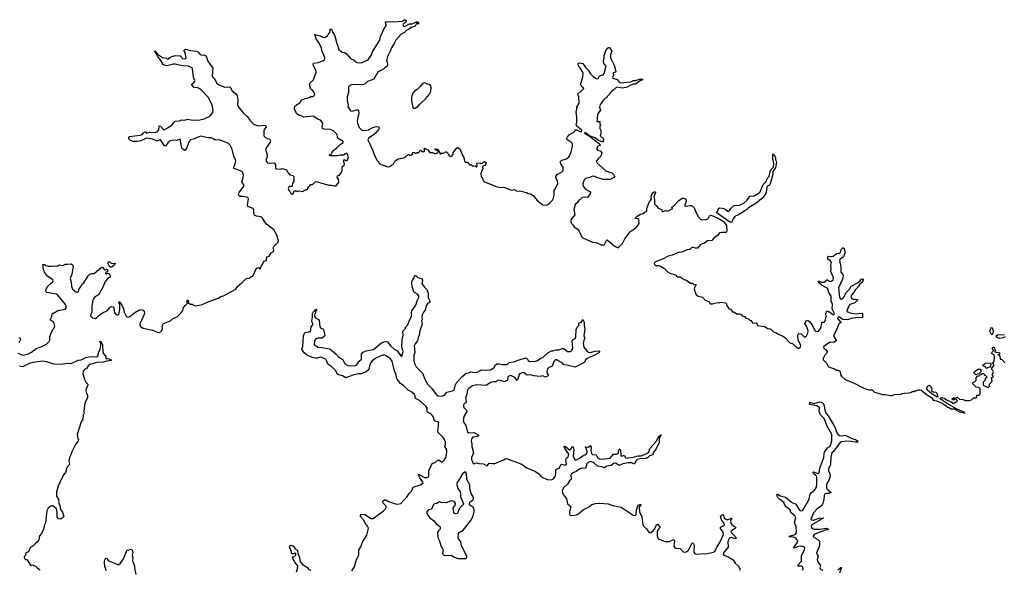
# Model space of a CAD drawing. Extents: x 2528690 to 2677062, y 911844 to 1023253.
# Tile 122 of 145: x 2620310 to 2634394, y 942799 to 950656. Entities that reach past the tile are written whole.
import ezdxf

# ---------------------------------------------------------------- set-up
doc = ezdxf.new("R2010")
doc.units = 0

msp = doc.modelspace()

# ---------------------------------------------------------------- linework, layer by layer
at = {"layer": '0CON10XD'}
for points in [[(2623082, 949825), (2623095, 949814), (2623127, 949755), (2623157, 949727), (2623245, 949692), (2623305, 949698), (2623322, 949692), (2623348, 949638), (2623403, 949595), (2623419, 949575), (2623429, 949505), (2623424, 949445), (2623432, 949422), (2623505, 949323), (2623565, 949273), (2623607, 949215), (2623654, 949164), (2623725, 949137), (2623805, 949149), (2623830, 949145), (2623835, 949120), (2623808, 949085), (2623800, 949065), (2623800, 948995), (2623820, 948975), (2623855, 948958), (2623885, 948952), (2623896, 948926), (2623893, 948905), (2623845, 948841), (2623826, 948805), (2623852, 948725), (2623849, 948695), (2623832, 948642), (2623838, 948628), (2623855, 948612), (2623905, 948603), (2623952, 948612), (2623967, 948585), (2623970, 948535), (2623983, 948523), (2624035, 948518), (2624065, 948527), (2624117, 948517), (2624130, 948505), (2624140, 948475), (2624175, 948440), (2624217, 948427), (2624230, 948415), (2624230, 948345), (2624213, 948317), (2624208, 948285), (2624197, 948273), (2624165, 948270), (2624152, 948245), (2624160, 948215), (2624180, 948195), (2624188, 948175), (2624205, 948160), (2624220, 948165), (2624235, 948210), (2624265, 948210), (2624285, 948200), (2624305, 948208), (2624355, 948200), (2624403, 948227), (2624425, 948230), (2624432, 948248), (2624475, 948300), (2624498, 948302), (2624548, 948342), (2624735, 948292), (2624765, 948292), (2624805, 948280), (2624835, 948283), (2624877, 948335), (2624870, 948375), (2624852, 948405), (2624858, 948422), (2624885, 948432), (2624910, 948465), (2624923, 948497), (2624922, 948555), (2624950, 948575), (2624956, 948594), (2624942, 948635), (2624955, 948660), (2624972, 948642), (2624985, 948642), (2624997, 948655), (2625012, 948695), (2624999, 948735), (2624985, 948750), (2624959, 948741), (2624945, 948722), (2624895, 948720), (2624855, 948710), (2624745, 948710), (2624740, 948725), (2624775, 948740), (2624782, 948775), (2624846, 948824), (2624897, 948875), (2624938, 948902), (2624936, 948915), (2624866, 948956), (2624856, 948976), (2624849, 949015), (2624805, 949063), (2624754, 949086), (2624665, 949093), (2624643, 949103), (2624638, 949122), (2624648, 949175), (2624615, 949222), (2624576, 949236), (2624506, 949276), (2624375, 949262), (2624327, 949287), (2624305, 949288), (2624270, 949315), (2624239, 949375), (2624240, 949405), (2624250, 949425), (2624320, 949475), (2624336, 949504), (2624388, 949532), (2624455, 949544), (2624475, 949557), (2624505, 949558), (2624518, 949565), (2624532, 949595), (2624505, 949642), (2624474, 949664), (2624454, 949725), (2624467, 949755), (2624514, 949796), (2624549, 949905), (2624549, 949925), (2624513, 949995), (2624507, 950025), (2624514, 950036), (2624585, 950046), (2624664, 950076), (2624676, 950095), (2624674, 950115), (2624634, 950215), (2624626, 950255), (2624584, 950335), (2624549, 950385), (2624533, 950447), (2624607, 950427), (2624654, 950404), (2624685, 950409), (2624712, 950425), (2624720, 950445), (2624750, 950485), (2624750, 950515), (2624765, 950527), (2624777, 950515), (2624783, 950483), (2624817, 950425), (2624846, 950315), (2624860, 950285), (2624864, 950255), (2624875, 950232), (2624922, 950192), (2624955, 950188), (2624982, 950175), (2625040, 950100), (2625095, 950078), (2625114, 950054), (2625132, 950045), (2625195, 950038), (2625295, 950081), (2625339, 950145), (2625353, 950187), (2625409, 950281), (2625462, 950365), (2625471, 950415), (2625529, 950541), (2625552, 950568), (2625553, 950585), (2625540, 950615), (2625543, 950627), (2625575, 950631), (2625675, 950624), (2625725, 950629), (2625785, 950637), (2625810, 950655), (2625826, 950656), (2625840, 950645), (2625830, 950615), (2625795, 950598), (2625790, 950585), (2625798, 950565), (2625815, 950558), (2625885, 950597), (2625925, 950599), (2625985, 950627), (2626005, 950627), (2626016, 950615), (2626015, 950592), (2625995, 950602), (2625985, 950600), (2625965, 950562), (2625908, 950545), (2625886, 950524), (2625845, 950504), (2625815, 950474), (2625765, 950448), (2625689, 950365), (2625672, 950325), (2625628, 950255), (2625616, 950215), (2625570, 950130), (2625559, 950075), (2625573, 950035), (2625573, 950015), (2625565, 949992), (2625535, 949968), (2625515, 949950), (2625455, 949922), (2625435, 949906), (2625374, 949806), (2625285, 949774), (2625235, 949730), (2625056, 949724), (2625023, 949707), (2625011, 949695), (2625013, 949615), (2624992, 949555), (2624993, 949495), (2625006, 949445), (2625003, 949415), (2625043, 949353), (2625065, 949348), (2625125, 949368), (2625145, 949368), (2625158, 949358), (2625163, 949313), (2625147, 949265), (2625139, 949205), (2625142, 949175), (2625166, 949115), (2625205, 949078), (2625245, 949070), (2625297, 949083), (2625362, 949115), (2625415, 949129), (2625437, 949127), (2625449, 949119), (2625445, 949093), (2625400, 949035), (2625365, 949004), (2625300, 948965), (2625292, 948945), (2625295, 948928), (2625361, 948785), (2625384, 948715), (2625423, 948643), (2625460, 948600), (2625482, 948585), (2625574, 948554), (2625605, 948558), (2625635, 948582), (2625653, 948587), (2625677, 948633), (2625700, 948655), (2625725, 948668), (2625805, 948680), (2625815, 948690), (2625825, 948690), (2625865, 948730), (2625875, 948730), (2625885, 948720), (2625905, 948720), (2625930, 948735), (2625935, 948760), (2625955, 948760), (2625965, 948750), (2625985, 948750), (2625995, 948760), (2626025, 948760), (2626030, 948775), (2626045, 948790), (2626055, 948770), (2626095, 948770), (2626102, 948778), (2626100, 948815), (2626105, 948820), (2626150, 948795), (2626175, 948760), (2626215, 948760), (2626244, 948744), (2626267, 948743), (2626288, 948752), (2626300, 948765), (2626252, 948802), (2626255, 948810), (2626260, 948800), (2626275, 948808), (2626295, 948800), (2626325, 948740), (2626335, 948740), (2626345, 948750), (2626372, 948748), (2626405, 948768), (2626416, 948766), (2626435, 948750), (2626438, 948735), (2626455, 948710), (2626475, 948700), (2626495, 948712), (2626508, 948732), (2626512, 948755), (2626562, 948825), (2626577, 948827), (2626612, 948805), (2626638, 948725), (2626662, 948685), (2626670, 948635), (2626685, 948620), (2626715, 948618), (2626745, 948580), (2626772, 948582), (2626795, 948562), (2626827, 948567), (2626845, 948550), (2626852, 948575), (2626850, 948605), (2626895, 948608), (2626903, 948603), (2626925, 948600), (2626955, 948630), (2626980, 948615), (2626966, 948574), (2626943, 948567), (2626930, 948555), (2626930, 948545), (2626940, 948535), (2626918, 948502), (2626908, 948455), (2626910, 948415), (2626932, 948385), (2626950, 948345), (2627123, 948273), (2627185, 948258), (2627235, 948262), (2627345, 948218), (2627385, 948228), (2627425, 948203), (2627465, 948212), (2627560, 948185), (2627585, 948170), (2627615, 948167), (2627655, 948142), (2627713, 948073), (2627774, 948024), (2627795, 948012), (2627835, 948006), (2627865, 948016), (2627893, 948037), (2627929, 948075), (2627946, 948105), (2627956, 948155), (2627954, 948215), (2627976, 948245), (2628006, 948315), (2628002, 948352), (2627980, 948395), (2627981, 948415), (2627996, 948444), (2628074, 948486), (2628086, 948505), (2628082, 948542), (2628051, 948595), (2628046, 948615), (2628047, 948635), (2628080, 948655), (2628132, 948665), (2628170, 948700), (2628196, 948765), (2628218, 948845), (2628218, 948875), (2628207, 948897), (2628137, 948945), (2628132, 948955), (2628145, 948982), (2628168, 949012), (2628235, 949047), (2628250, 949065), (2628255, 949082), (2628275, 949082), (2628335, 949054), (2628345, 949056), (2628352, 949075), (2628280, 949135), (2628268, 949155), (2628281, 949185), (2628280, 949265), (2628270, 949335), (2628280, 949375), (2628280, 949405), (2628313, 949465), (2628307, 949555), (2628292, 949585), (2628300, 949605), (2628320, 949615), (2628378, 949675), (2628365, 949690), (2628350, 949695), (2628337, 949727), (2628337, 949745), (2628366, 949835), (2628368, 949895), (2628326, 949966), (2628302, 949992), (2628298, 950025), (2628305, 950040), (2628315, 950042), (2628365, 950030), (2628406, 949966), (2628448, 949932), (2628475, 949882), (2628514, 949844), (2628545, 949820), (2628565, 949813), (2628583, 949817), (2628605, 949852), (2628655, 949870), (2628672, 949885), (2628699, 949995), (2628695, 950002), (2628675, 950010), (2628663, 950035), (2628660, 950075), (2628672, 950105), (2628672, 950145), (2628695, 950214), (2628725, 950254), (2628735, 950261), (2628745, 950260), (2628778, 950208), (2628762, 950158), (2628762, 950112), (2628815, 950008), (2628838, 949915), (2628830, 949905), (2628798, 949895), (2628802, 949865), (2628790, 949835), (2628795, 949820), (2628855, 949800), (2628886, 949765), (2628905, 949754), (2629052, 949768), (2629085, 949786), (2629125, 949788), (2629170, 949805), (2629220, 949805), (2629220, 949795), (2629174, 949776), (2629125, 949737), (2629084, 949736), (2629031, 949709)], [(2620285, 945887), (2620355, 945860), (2620435, 945878), (2620478, 945902), (2620545, 945956), (2620626, 945984), (2620694, 946016), (2620732, 946058), (2620741, 946075), (2620743, 946125), (2620754, 946166), (2620783, 946225), (2620802, 946248), (2620811, 946279), (2620796, 946326), (2620748, 946365), (2620768, 946415), (2620768, 946435), (2620778, 946455), (2620795, 946463), (2620855, 946498), (2620965, 946520), (2620977, 946533), (2620977, 946555), (2620964, 946585), (2620853, 946725), (2620835, 946734), (2620697, 946757), (2620688, 946765), (2620683, 946785), (2620704, 946836), (2620764, 946896), (2620783, 946907), (2620790, 946925), (2620785, 946936), (2620708, 946988), (2620676, 947026), (2620651, 947085), (2620640, 947155), (2620665, 947158), (2620684, 947144), (2620715, 947133), (2620775, 947131), (2620815, 947139), (2620845, 947133), (2620875, 947150), (2620925, 947143), (2620965, 947163), (2620995, 947160), (2621045, 947168), (2621070, 947145), (2621077, 947125), (2621064, 947086), (2621060, 947035), (2621032, 946955), (2621046, 946905), (2621050, 946845), (2621063, 946805), (2621115, 946764), (2621135, 946760), (2621150, 946765), (2621155, 946800), (2621190, 946845), (2621202, 946875), (2621226, 946894), (2621290, 946995), (2621315, 947017), (2621344, 947026), (2621375, 947027), (2621445, 947090), (2621485, 947118), (2621500, 947115), (2621520, 947085), (2621535, 947082), (2621555, 947090), (2621566, 947076), (2621568, 947052), (2621542, 947048), (2621535, 947030), (2621545, 947021), (2621568, 947032), (2621585, 947028), (2621600, 947010), (2621608, 946975), (2621575, 946968), (2621530, 946905), (2621510, 946850), (2621440, 946730), (2621385, 946690), (2621366, 946665), (2621356, 946645), (2621341, 946565), (2621341, 946475), (2621326, 946445), (2621324, 946425), (2621352, 946392), (2621395, 946386), (2621415, 946398), (2621446, 946434), (2621513, 946477), (2621559, 946495), (2621605, 946548), (2621625, 946558), (2621645, 946552), (2621656, 946535), (2621665, 946464), (2621685, 946442), (2621713, 946437), (2621726, 946444), (2621742, 946515), (2621742, 946582), (2621727, 946613), (2621735, 946626), (2621769, 946575), (2621793, 946523), (2621806, 946475), (2621835, 946416), (2621845, 946407), (2621865, 946406), (2621885, 946414), (2621955, 946469), (2622015, 946506), (2622035, 946511), (2622075, 946503), (2622091, 946485), (2622094, 946455), (2622063, 946375), (2622028, 946315), (2622028, 946295), (2622039, 946269), (2622075, 946245), (2622215, 946217), (2622275, 946188), (2622305, 946183), (2622325, 946192), (2622345, 946215), (2622351, 946235), (2622349, 946275), (2622368, 946312), (2622465, 946352), (2622495, 946378), (2622568, 946415), (2622615, 946460), (2622642, 946498), (2622655, 946540), (2622675, 946570), (2622710, 946605), (2622699, 946635), (2622704, 946646), (2622715, 946646), (2622723, 946635), (2622722, 946612), (2622755, 946590), (2622775, 946590), (2622785, 946580), (2622825, 946568), (2622875, 946573), (2622920, 946585), (2623005, 946623), (2623150, 946675), (2623195, 946702), (2623225, 946708), (2623400, 946805), (2623425, 946840), (2623493, 946897), (2623545, 946952), (2623565, 946962), (2623575, 946958), (2623595, 946960), (2623615, 946980), (2623645, 946989), (2623697, 947103), (2623725, 947112), (2623745, 947092), (2623755, 947098), (2623766, 947134), (2623784, 947156), (2623802, 947205), (2623838, 947215), (2623844, 947266), (2623880, 947275), (2623907, 947323), (2623939, 947341), (2623944, 947355), (2623937, 947395), (2623943, 947415), (2624005, 947478), (2624014, 947495), (2623988, 947575), (2623945, 947652), (2623839, 947735), (2623816, 947766), (2623785, 947819), (2623765, 947839), (2623695, 947849), (2623675, 947859), (2623661, 947885), (2623659, 947935), (2623649, 947955), (2623574, 947985), (2623568, 948008), (2623583, 948095), (2623573, 948113), (2623505, 948131), (2623465, 948131), (2623443, 948143), (2623442, 948165), (2623451, 948185), (2623514, 948275), (2623514, 948295), (2623489, 948335), (2623504, 948375), (2623509, 948435), (2623503, 948465), (2623492, 948485), (2623377, 948527), (2623370, 948535), (2623398, 948615), (2623401, 948645), (2623374, 948704), (2623347, 948805), (2623322, 948862), (2623295, 948887), (2623169, 948939), (2623105, 948936), (2623075, 948957), (2623047, 948967), (2623005, 948968), (2622895, 948989), (2622795, 948948), (2622755, 948940), (2622728, 948905), (2622695, 948818), (2622680, 948795), (2622665, 948787), (2622631, 948821), (2622605, 948950), (2622565, 948936), (2622485, 948930), (2622459, 948921), (2622427, 948895), (2622395, 948850), (2622380, 948855), (2622325, 948939), (2622305, 948936), (2622275, 948921), (2622215, 948950), (2622125, 948962), (2622045, 948927), (2621994, 948916), (2621927, 948917), (2621895, 948928), (2621872, 948955), (2621870, 948975), (2621880, 948985), (2622035, 949006), (2622064, 949016), (2622081, 949039), (2622115, 949058), (2622125, 949033), (2622172, 949048), (2622194, 949046), (2622255, 949047), (2622276, 949055), (2622299, 949081), (2622305, 949140), (2622322, 949135), (2622360, 949090), (2622375, 949082), (2622411, 949099), (2622485, 949150), (2622536, 949204), (2622595, 949211), (2622625, 949227), (2622665, 949220), (2622715, 949233), (2622775, 949222), (2622885, 949224), (2622951, 949239), (2623032, 949278), (2623072, 949328), (2623078, 949362), (2623064, 949435), (2623009, 949545), (2622896, 949665), (2622860, 949680), (2622805, 949686), (2622772, 949725), (2622770, 949735), (2622805, 949762), (2622817, 949785), (2622797, 949835), (2622780, 949960), (2622765, 949974), (2622725, 949991), (2622638, 949998), (2622535, 950023), (2622509, 950021), (2622415, 949996), (2622375, 950008), (2622364, 950015), (2622317, 950087), (2622285, 950124), (2622274, 950154), (2622242, 950205), (2622245, 950210), (2622283, 950163), (2622355, 950118), (2622410, 950105), (2622425, 950092), (2622445, 950098), (2622459, 950115), (2622477, 950125), (2622535, 950144), (2622605, 950138), (2622645, 950096), (2622685, 950102), (2622691, 950115), (2622680, 950155), (2622678, 950188), (2622660, 950215), (2622665, 950228), (2622684, 950236), (2622754, 950214), (2622836, 950206), (2622856, 950196), (2622890, 950160), (2622925, 950148), (2622955, 950152), (2622977, 950135), (2623000, 950065), (2623072, 949965), (2623064, 949855), (2623069, 949839), (2623082, 949825)], [(2625945, 949390), (2625965, 949394), (2626007, 949415), (2626032, 949448), (2626126, 949535), (2626166, 949585), (2626191, 949635), (2626194, 949685), (2626185, 949714), (2626165, 949732), (2626143, 949733), (2626105, 949752), (2626065, 949738), (2626045, 949708), (2625995, 949660), (2625958, 949635), (2625935, 949608), (2625912, 949555), (2625912, 949495), (2625935, 949402), (2625945, 949390)], [(2629031, 949709), (2628997, 949693), (2628935, 949676), (2628845, 949692), (2628805, 949648), (2628780, 949635), (2628752, 949608), (2628750, 949595), (2628715, 949560), (2628707, 949543), (2628688, 949535), (2628645, 949492), (2628634, 949466), (2628614, 949445), (2628604, 949405), (2628616, 949364), (2628579, 949315), (2628569, 949265), (2628571, 949229), (2628563, 949203), (2628605, 949200), (2628610, 949195), (2628610, 949165), (2628620, 949155), (2628620, 949145), (2628610, 949135), (2628610, 949095), (2628620, 949085), (2628622, 949065), (2628622, 949018), (2628612, 948995), (2628660, 948955), (2628658, 948912), (2628635, 948912), (2628584, 948934), (2628537, 948967), (2628458, 948998), (2628405, 949038), (2628395, 949040), (2628391, 949035), (2628460, 948990), (2628610, 948875), (2628611, 948859), (2628575, 948842), (2628564, 948824), (2628564, 948805), (2628575, 948793), (2628615, 948780), (2628638, 948755), (2628622, 948705), (2628590, 948670), (2628558, 948635), (2628572, 948605), (2628695, 948498), (2628780, 948465), (2628814, 948434), (2628820, 948415), (2628810, 948400), (2628755, 948374), (2628655, 948371), (2628565, 948399), (2628536, 948416), (2628505, 948420), (2628465, 948399), (2628405, 948384), (2628385, 948367), (2628365, 948310), (2628368, 948275), (2628405, 948234), (2628465, 948202), (2628473, 948185), (2628469, 948165), (2628434, 948116), (2628375, 948117), (2628352, 948108), (2628304, 948066), (2628285, 948037), (2628256, 948014), (2628234, 947944), (2628249, 947865), (2628194, 947794), (2628193, 947765), (2628201, 947745), (2628225, 947720), (2628239, 947695), (2628283, 947665), (2628314, 947634), (2628323, 947615), (2628348, 947555), (2628365, 947538), (2628505, 947478), (2628565, 947466), (2628625, 947437), (2628664, 947436), (2628675, 947442), (2628705, 947500), (2628715, 947508), (2628814, 947424), (2628855, 947400), (2628875, 947398), (2628934, 947456), (2628967, 947525), (2629035, 947618), (2629055, 947638), (2629118, 947675), (2629152, 947715), (2629172, 947748), (2629168, 947785), (2629172, 947795), (2629168, 947805), (2629155, 947810), (2629110, 947815), (2629142, 947848), (2629190, 947875), (2629230, 947885), (2629280, 947925), (2629280, 947955), (2629293, 947997), (2629320, 948055), (2629335, 948070), (2629347, 948095), (2629343, 948125), (2629356, 948165), (2629365, 948181), (2629385, 948197), (2629398, 948198), (2629402, 948185), (2629382, 948125), (2629390, 948085), (2629390, 948025), (2629425, 947990), (2629440, 947965), (2629496, 947936), (2629500, 947915), (2629515, 947912), (2629545, 947930), (2629565, 947923), (2629590, 947925), (2629635, 947950), (2629648, 947952), (2629640, 947975), (2629667, 947993), (2629737, 948073), (2629788, 948105), (2629805, 948107), (2629828, 948095), (2629844, 948075), (2629843, 948055), (2629820, 947995), (2629842, 947992), (2629895, 948002), (2629915, 948002), (2629927, 947995), (2629958, 947965), (2629984, 947895), (2630013, 947843), (2630055, 947802), (2630065, 947798), (2630125, 947797), (2630145, 947803), (2630158, 947815), (2630175, 947852), (2630195, 947860), (2630235, 947850), (2630323, 947805), (2630375, 947773), (2630401, 947745), (2630418, 947715), (2630427, 947633), (2630417, 947615), (2630355, 947616), (2630322, 947608), (2630287, 947565), (2630241, 947535), (2630208, 947502), (2630146, 947494), (2630105, 947461), (2630048, 947442), (2630005, 947388), (2629975, 947388), (2629945, 947402), (2629925, 947401), (2629895, 947372), (2629855, 947368), (2629779, 947331), (2629735, 947326), (2629685, 947311), (2629645, 947289), (2629585, 947276), (2629515, 947236), (2629405, 947193), (2629387, 947175), (2629388, 947155), (2629405, 947144), (2629445, 947144), (2629474, 947134), (2629535, 947098), (2629575, 947053), (2629610, 947035), (2629700, 947005), (2629705, 946990), (2629718, 946978), (2629755, 946978), (2629815, 946942), (2629837, 946937), (2629905, 946888), (2629935, 946888), (2629955, 946873), (2629980, 946875), (2629982, 946865), (2629960, 946825), (2629957, 946805), (2629982, 946732), (2630013, 946703), (2630075, 946690), (2630115, 946648), (2630166, 946626), (2630186, 946596), (2630218, 946592), (2630254, 946606), (2630295, 946612), (2630315, 946608), (2630345, 946618), (2630405, 946608), (2630422, 946595), (2630427, 946565), (2630450, 946535), (2630450, 946525), (2630475, 946520), (2630505, 946480), (2630525, 946480), (2630565, 946450), (2630605, 946453), (2630625, 946447), (2630644, 946424), (2630675, 946412), (2630695, 946390), (2630735, 946380), (2630755, 946360), (2630770, 946355), (2630795, 946320), (2630845, 946322), (2630858, 946305), (2630863, 946283), (2630965, 946268), (2631013, 946243), (2631050, 946235), (2631090, 946195), (2631125, 946186), (2631159, 946159), (2631220, 946135), (2631255, 946112), (2631325, 946038), (2631366, 946026), (2631395, 945992), (2631427, 945977), (2631445, 945960), (2631465, 945960), (2631480, 945975), (2631482, 946005), (2631447, 946075), (2631441, 946135), (2631445, 946162), (2631455, 946170), (2631486, 946166), (2631535, 946116), (2631565, 946136), (2631585, 946177), (2631590, 946205), (2631585, 946225), (2631565, 946275), (2631540, 946315), (2631565, 946357), (2631585, 946363), (2631605, 946344), (2631647, 946295), (2631685, 946212), (2631695, 946202), (2631715, 946199), (2631735, 946204), (2631756, 946225), (2631767, 946245), (2631783, 946317), (2631795, 946331), (2631815, 946334), (2631825, 946342), (2631836, 946365), (2631846, 946415), (2631840, 946455), (2631855, 946492), (2631885, 946483), (2631945, 946440), (2631955, 946438), (2631966, 946455), (2631931, 946525), (2631934, 946584), (2631915, 946635), (2631915, 946705), (2631882, 946755), (2631869, 946809), (2631852, 946825), (2631773, 946865), (2631742, 946895), (2631734, 946916), (2631745, 946919), (2631776, 946906), (2631815, 946905), (2631835, 946913), (2631855, 946936), (2631865, 946939), (2631895, 946917), (2631914, 946914), (2631945, 946939), (2631951, 946965), (2631912, 947055), (2631919, 947095), (2631913, 947145), (2631920, 947185), (2631907, 947205), (2631870, 947235), (2631868, 947265), (2631880, 947275), (2631915, 947271), (2631945, 947277), (2631995, 947314), (2632035, 947318), (2632050, 947335), (2632062, 947372), (2632083, 947395), (2632098, 947395), (2632116, 947326), (2632094, 947265), (2632045, 947234), (2632035, 947215), (2632055, 947125), (2632054, 947045), (2632082, 947012), (2632088, 946995), (2632079, 946945), (2632022, 946825), (2632038, 946685), (2632055, 946660), (2632065, 946659), (2632085, 946671), (2632105, 946693), (2632129, 946751), (2632178, 946805), (2632203, 946847), (2632302, 946898), (2632334, 946925), (2632346, 946945), (2632365, 946951), (2632376, 946945), (2632377, 946935), (2632351, 946895), (2632325, 946875), (2632305, 946839), (2632263, 946797), (2632241, 946759), (2632203, 946715), (2632200, 946695), (2632212, 946672), (2632235, 946660), (2632261, 946659), (2632295, 946656), (2632296, 946645), (2632255, 946608), (2632183, 946585), (2632145, 946515), (2632140, 946490), (2632155, 946478), (2632205, 946460), (2632275, 946453), (2632355, 946460), (2632364, 946454), (2632364, 946425), (2632371, 946405), (2632355, 946394), (2632305, 946398), (2632205, 946385), (2632155, 946364), (2632085, 946370), (2632035, 946405), (2632011, 946405), (2632007, 946385), (2632058, 946322), (2632035, 946319), (2632025, 946306), (2631998, 946232), (2631955, 946152), (2631955, 946127), (2631990, 946075), (2631990, 946065), (2631949, 946041), (2631915, 946045), (2631895, 946041), (2631812, 945985), (2631808, 945975), (2631812, 945955), (2631846, 945936), (2631859, 945915), (2631852, 945885), (2631825, 945858), (2631802, 945815), (2631804, 945794), (2631848, 945745), (2631880, 945695), (2631965, 945666), (2631995, 945647), (2632015, 945646), (2632038, 945635), (2632048, 945625), (2632052, 945585), (2632065, 945560), (2632115, 945512), (2632245, 945458), (2632395, 945383), (2632455, 945367), (2632505, 945366), (2632535, 945333), (2632605, 945310), (2632657, 945297), (2632693, 945297), (2632765, 945282), (2632787, 945283), (2632825, 945298), (2632915, 945302), (2632928, 945312), (2632965, 945318), (2633035, 945320), (2633065, 945330), (2633075, 945340), (2633105, 945340), (2633115, 945350), (2633135, 945350), (2633163, 945367), (2633185, 945367), (2633205, 945359), (2633291, 945291), (2633353, 945255), (2633378, 945218), (2633425, 945209), (2633505, 945172), (2633563, 945135), (2633578, 945118), (2633605, 945113), (2633630, 945095), (2633675, 945091), (2633755, 945051), (2633799, 945039)], [(2630485, 947759), (2630453, 947773), (2630280, 947895), (2630276, 947905), (2630295, 947922), (2630305, 947958), (2630325, 947969), (2630357, 947963), (2630395, 947954), (2630435, 947920), (2630455, 947920), (2630485, 947961), (2630525, 948000), (2630605, 948006), (2630667, 948035), (2630716, 948075), (2630755, 948133), (2630815, 948140), (2630888, 948182), (2630900, 948195), (2630945, 948298), (2630988, 948345), (2631005, 948389), (2631029, 948415), (2631050, 948505), (2631092, 948548), (2631099, 948605), (2631084, 948665), (2631083, 948737), (2631095, 948728), (2631121, 948685), (2631121, 948655), (2631136, 948625), (2631129, 948595), (2631119, 948545), (2631083, 948487), (2631081, 948445), (2631045, 948308), (2631035, 948293), (2631004, 948276), (2630996, 948265), (2630986, 948185), (2630944, 948115), (2630840, 948030), (2630735, 947968), (2630709, 947941), (2630675, 947926), (2630649, 947901), (2630592, 947868), (2630545, 947846), (2630509, 947805), (2630495, 947762), (2630485, 947759)], [(2621625, 947118), (2621600, 947120), (2621572, 947175), (2621580, 947195), (2621595, 947198), (2621618, 947178), (2621635, 947172), (2621678, 947178), (2621665, 947152), (2621635, 947122), (2621625, 947118)], [(2625063, 942775), (2625098, 942832), (2625124, 942926), (2625159, 943005), (2625163, 943077), (2625190, 943120), (2625213, 943185), (2625275, 943285), (2625296, 943365), (2625297, 943385), (2625286, 943415), (2625259, 943445), (2625226, 943506), (2625186, 943555), (2625186, 943574), (2625193, 943587), (2625245, 943581), (2625335, 943524), (2625365, 943525), (2625515, 943635), (2625541, 943665), (2625550, 943685), (2625546, 943705), (2625511, 943745), (2625502, 943765), (2625506, 943775), (2625529, 943791), (2625545, 943794), (2625587, 943767), (2625685, 943734), (2625719, 943729), (2625762, 943738), (2625805, 943785), (2625849, 943831), (2625882, 943885), (2625912, 943918), (2625939, 943971), (2626044, 944006), (2626079, 944035), (2626072, 944055), (2626033, 944105), (2626014, 944145), (2626015, 944161), (2626102, 944112), (2626135, 944110), (2626151, 944115), (2626163, 944135), (2626164, 944205), (2626208, 944311), (2626255, 944325), (2626295, 944364), (2626310, 944360), (2626345, 944334), (2626358, 944335), (2626382, 944358), (2626404, 944396), (2626416, 944435), (2626422, 944485), (2626415, 944515), (2626389, 944555), (2626401, 944585), (2626400, 944615), (2626385, 944655), (2626365, 944685), (2626291, 944761), (2626301, 944859), (2626302, 944892), (2626295, 944909), (2626265, 944910), (2626243, 944923), (2626225, 944985), (2626192, 945022), (2626145, 945044), (2626136, 945055), (2626137, 945105), (2626121, 945131), (2626030, 945210), (2625972, 945242), (2625968, 945275), (2625956, 945296), (2625920, 945330), (2625865, 945360), (2625798, 945428), (2625755, 945455), (2625710, 945515), (2625701, 945535), (2625695, 945585), (2625677, 945617), (2625639, 945775), (2625616, 945806), (2625546, 945856), (2625525, 945862), (2625501, 945859), (2625422, 945828), (2625362, 945788), (2625334, 945756), (2625315, 945706), (2625303, 945655), (2625268, 945622), (2625195, 945593), (2625155, 945594), (2625075, 945573), (2624975, 945535), (2624925, 945564), (2624854, 945585), (2624830, 945635), (2624778, 945688), (2624722, 945725), (2624695, 945795), (2624680, 945810), (2624615, 945833), (2624565, 945818), (2624545, 945818), (2624495, 945828), (2624412, 945865), (2624385, 945889), (2624345, 945945), (2624362, 945985), (2624369, 946135), (2624383, 946175), (2624393, 946185), (2624435, 946194), (2624457, 946193), (2624470, 946200), (2624479, 946265), (2624503, 946295), (2624505, 946310), (2624490, 946345), (2624500, 946405), (2624500, 946455), (2624510, 946475), (2624528, 946492), (2624535, 946510), (2624555, 946520), (2624558, 946515), (2624540, 946485), (2624542, 946465), (2624528, 946435), (2624528, 946415), (2624545, 946390), (2624585, 946372), (2624595, 946358), (2624604, 946265), (2624618, 946248), (2624645, 946235), (2624654, 946225), (2624674, 946145), (2624664, 946125), (2624630, 946105), (2624575, 946102), (2624542, 946088), (2624528, 946065), (2624520, 946025), (2624524, 946015), (2624575, 945973), (2624635, 945969), (2624735, 945950), (2624765, 945938), (2624837, 945875), (2624875, 945832), (2624930, 945800), (2624955, 945745), (2624975, 945725), (2625005, 945714), (2625095, 945707), (2625130, 945720), (2625167, 945775), (2625198, 945802), (2625199, 945875), (2625221, 945901), (2625265, 945920), (2625369, 945941), (2625487, 946035), (2625525, 946052), (2625555, 946056), (2625575, 946046), (2625614, 945994), (2625668, 945948), (2625705, 945925), (2625765, 945846), (2625775, 945846), (2625793, 945915), (2625776, 945975), (2625782, 946085), (2625794, 946145), (2625792, 946205), (2625825, 946235), (2625833, 946265), (2625862, 946295), (2625885, 946359), (2625916, 946414), (2625914, 946465), (2625921, 946495), (2625975, 946575), (2625995, 946638), (2626020, 946685), (2626018, 946708), (2626001, 946731), (2625955, 946755), (2625946, 946765), (2625923, 946835), (2625921, 946905), (2625924, 946925), (2625949, 946961), (2625959, 946991), (2625965, 946998), (2625977, 946997), (2626005, 946970), (2626065, 946950), (2626070, 946935), (2626060, 946885), (2626096, 946835), (2626135, 946797), (2626151, 946745), (2626154, 946684), (2626172, 946645), (2626175, 946625), (2626165, 946607), (2626148, 946602), (2626122, 946565), (2626110, 946505), (2626085, 946474), (2626072, 946445), (2626063, 946413), (2626068, 946375), (2626059, 946355), (2626065, 946305), (2626032, 946208), (2626023, 946145), (2626008, 946115), (2626000, 946065), (2625967, 946023), (2625952, 945995), (2625962, 945905), (2625948, 945855), (2625949, 945789), (2625959, 945739), (2625982, 945692)], [(2625982, 945692), (2626070, 945605), (2626103, 945515), (2626145, 945447), (2626207, 945385), (2626273, 945293), (2626295, 945277), (2626345, 945272), (2626385, 945287), (2626418, 945332), (2626495, 945351), (2626518, 945362), (2626530, 945380), (2626543, 945437), (2626555, 945462), (2626635, 945552), (2626695, 945603), (2626735, 945606), (2626765, 945620), (2626805, 945614), (2626855, 945619), (2626915, 945652), (2626986, 945644), (2627045, 945651), (2627091, 945679), (2627115, 945720), (2627135, 945736), (2627175, 945738), (2627215, 945725), (2627284, 945726), (2627313, 945757), (2627395, 945772), (2627435, 945791), (2627555, 945822), (2627568, 945815), (2627583, 945785), (2627608, 945768), (2627686, 945774), (2627715, 945785), (2627762, 945818), (2627798, 945832), (2627865, 945896), (2627915, 945921), (2627935, 945922), (2627985, 945939), (2628025, 945938), (2628068, 945955), (2628095, 945954), (2628145, 945912), (2628187, 945913), (2628209, 945931), (2628220, 945955), (2628214, 946065), (2628222, 946078), (2628255, 946098), (2628266, 946115), (2628269, 946225), (2628285, 946260), (2628310, 946285), (2628307, 946313), (2628312, 946325), (2628346, 946334), (2628355, 946360), (2628365, 946370), (2628385, 946330), (2628383, 946285), (2628392, 946232), (2628380, 946135), (2628393, 946105), (2628378, 946071), (2628368, 946025), (2628380, 945975), (2628421, 945921), (2628445, 945905), (2628475, 945900), (2628535, 945916), (2628595, 945921), (2628606, 945915), (2628596, 945895), (2628515, 945849), (2628425, 945815), (2628405, 945795), (2628394, 945766), (2628383, 945755), (2628255, 945690), (2628135, 945719), (2628095, 945720), (2628065, 945755), (2628035, 945766), (2627995, 945794), (2627975, 945795), (2627949, 945771), (2627938, 945725), (2627927, 945703), (2627875, 945681), (2627861, 945665), (2627848, 945625), (2627855, 945600), (2627872, 945575), (2627870, 945565), (2627825, 945548), (2627795, 945566), (2627755, 945557), (2627663, 945563), (2627615, 945581), (2627565, 945575), (2627525, 945608), (2627500, 945610), (2627471, 945599), (2627455, 945585), (2627436, 945515), (2627425, 945500), (2627390, 945540), (2627347, 945567), (2627335, 945568), (2627298, 945555), (2627292, 945545), (2627289, 945501), (2627245, 945479), (2627188, 945498), (2627155, 945502), (2627142, 945498), (2627125, 945479), (2627085, 945481), (2627045, 945471), (2626982, 945428), (2626845, 945435), (2626789, 945421), (2626734, 945386), (2626717, 945365), (2626707, 945305), (2626686, 945245), (2626698, 945195), (2626694, 945185), (2626665, 945163), (2626656, 945135), (2626665, 945112), (2626703, 945073), (2626708, 945055), (2626665, 944985), (2626652, 944915), (2626690, 944855), (2626713, 944763), (2626735, 944752), (2626807, 944757), (2626877, 944715), (2626872, 944705), (2626852, 944698), (2626791, 944689), (2626773, 944665), (2626769, 944635), (2626778, 944588), (2626777, 944555), (2626800, 944465), (2626774, 944395), (2626771, 944371), (2626795, 944312), (2626805, 944307), (2626822, 944318), (2626845, 944322), (2626875, 944311), (2626946, 944306), (2626995, 944280), (2627025, 944318), (2627075, 944310), (2627105, 944312), (2627228, 944362), (2627255, 944379), (2627275, 944383), (2627479, 944309), (2627499, 944295), (2627565, 944251), (2627689, 944195), (2627734, 944164), (2627765, 944129), (2627795, 944110), (2627855, 944082), (2627915, 944076), (2627945, 944091), (2627969, 944125), (2627980, 944165), (2627979, 944215), (2627988, 944232), (2628025, 944245), (2628053, 944295), (2628065, 944303), (2628112, 944288), (2628129, 944295), (2628121, 944369), (2628130, 944390), (2628156, 944405), (2628163, 944443), (2628108, 944525), (2628100, 944560), (2628115, 944556), (2628175, 944509), (2628194, 944516), (2628215, 944556), (2628225, 944551), (2628237, 944505), (2628229, 944415), (2628250, 944365), (2628275, 944366), (2628329, 944391), (2628372, 944428), (2628408, 944442), (2628425, 944465), (2628427, 944487), (2628405, 944548), (2628445, 944547), (2628475, 944570), (2628486, 944545), (2628480, 944495), (2628487, 944455), (2628505, 944441), (2628554, 944434), (2628573, 944395), (2628605, 944377), (2628635, 944375), (2628755, 944390), (2628805, 944444), (2628845, 944444), (2628867, 944453), (2628874, 944465), (2628878, 944505), (2628895, 944520), (2628902, 944502), (2628907, 944425), (2628925, 944417), (2628955, 944432), (2628974, 944395), (2628985, 944390), (2629085, 944400), (2629155, 944422), (2629205, 944419), (2629298, 944462), (2629311, 944479), (2629324, 944525), (2629419, 944631), (2629437, 944675), (2629455, 944701), (2629475, 944716), (2629485, 944720), (2629486, 944715), (2629478, 944712), (2629458, 944665), (2629455, 944611), (2629415, 944520), (2629372, 944468), (2629366, 944434), (2629317, 944423), (2629295, 944395), (2629275, 944382), (2629185, 944379), (2629143, 944367), (2629122, 944348), (2629105, 944304), (2629065, 944320), (2629015, 944319), (2628935, 944305), (2628885, 944285), (2628841, 944311), (2628815, 944315), (2628768, 944282), (2628705, 944275), (2628675, 944249), (2628636, 944266), (2628575, 944275), (2628516, 944326), (2628475, 944339), (2628439, 944325), (2628421, 944309), (2628405, 944242), (2628355, 944247), (2628311, 944229), (2628277, 944203), (2628225, 944180), (2628205, 944165), (2628193, 944145), (2628200, 944095), (2628197, 944085), (2628175, 944065), (2628145, 944015), (2628092, 943968), (2628070, 943925), (2628075, 943885), (2628132, 943805), (2628147, 943737), (2628191, 943695), (2628173, 943615), (2628175, 943591), (2628184, 943574), (2628205, 943568), (2628275, 943576), (2628305, 943594), (2628369, 943651), (2628445, 943685), (2628495, 943725), (2628545, 943739), (2628605, 943745), (2628725, 943737), (2628795, 943709), (2628915, 943686), (2628958, 943658), (2629085, 943573), (2629115, 943568), (2629126, 943584), (2629131, 943645), (2629145, 943692), (2629161, 943715), (2629180, 943725), (2629200, 943725), (2629173, 943687), (2629176, 943615), (2629207, 943555), (2629224, 943435), (2629234, 943415), (2629275, 943376), (2629310, 943330), (2629335, 943322), (2629369, 943351), (2629402, 943395), (2629415, 943432), (2629435, 943445), (2629467, 943405), (2629467, 943395), (2629441, 943369), (2629430, 943345), (2629429, 943279), (2629444, 943234), (2629545, 943195), (2629605, 943198), (2629667, 943227), (2629676, 943205), (2629668, 943128), (2629675, 943114), (2629695, 943100), (2629755, 943095), (2629801, 943051), (2629825, 943044), (2629845, 943047), (2629876, 943074), (2629922, 943168), (2629935, 943178), (2629949, 943165), (2629958, 943145), (2629955, 943045), (2629960, 943030), (2629975, 943019), (2630013, 943013), (2630085, 943023), (2630125, 943021), (2630235, 943046), (2630256, 943064), (2630275, 943105), (2630325, 943180), (2630379, 943295), (2630372, 943332), (2630329, 943385), (2630343, 943405), (2630383, 943425), (2630390, 943435), (2630385, 943459), (2630353, 943495), (2630333, 943555), (2630337, 943563), (2630365, 943584), (2630371, 943581), (2630388, 943535), (2630415, 943510), (2630445, 943511), (2630485, 943531), (2630495, 943528), (2630491, 943519), (2630477, 943485), (2630482, 943455), (2630505, 943423), (2630546, 943405), (2630554, 943395), (2630548, 943385), (2630485, 943345), (2630482, 943335), (2630562, 943245), (2630545, 943235), (2630485, 943253), (2630461, 943245), (2630440, 943195), (2630443, 943115), (2630378, 943035), (2630373, 943015), (2630383, 943003), (2630445, 942976), (2630515, 942935), (2630544, 942885), (2630595, 942838), (2630616, 942785)], [(2634215, 946148), (2634187, 946205), (2634202, 946235), (2634205, 946257), (2634221, 946251), (2634240, 946195), (2634215, 946148)], [(2634405, 946122), (2634375, 946107), (2634325, 946100), (2634296, 946106), (2634280, 946120), (2634278, 946135), (2634298, 946152), (2634315, 946157), (2634395, 946152)], [(2620300, 946115), (2620318, 946105), (2620322, 946085), (2620298, 946035)], [(2620305, 945706), (2620345, 945700), (2620365, 945704), (2620404, 945724), (2620455, 945748), (2620505, 945761), (2620635, 945779), (2620695, 945768), (2620795, 945737), (2620905, 945731), (2620995, 945747), (2621045, 945741), (2621145, 945788), (2621188, 945792), (2621255, 945827), (2621325, 945842), (2621375, 945838), (2621415, 945842), (2621432, 945855), (2621437, 945895), (2621461, 945945), (2621471, 945995), (2621471, 946021), (2621455, 946060), (2621475, 946050), (2621495, 946008), (2621498, 945898), (2621542, 945835), (2621540, 945815), (2621547, 945807), (2621575, 945812), (2621622, 945795), (2621620, 945785), (2621555, 945775), (2621505, 945760), (2621415, 945755), (2621315, 945728), (2621290, 945710), (2621265, 945672), (2621235, 945656), (2621217, 945633), (2621215, 945595), (2621242, 945502), (2621254, 945474), (2621283, 945445), (2621285, 945435), (2621281, 945415), (2621262, 945385), (2621255, 945355), (2621259, 945325), (2621280, 945285), (2621281, 945255), (2621243, 945175), (2621228, 945055), (2621231, 945035), (2621216, 945005), (2621213, 944947), (2621187, 944905), (2621130, 944725), (2621141, 944665), (2621149, 944655), (2621147, 944635), (2621109, 944585), (2621050, 944470), (2621043, 944435), (2621025, 944405), (2621012, 944355), (2621022, 944295), (2620982, 944255), (2620965, 944183), (2620935, 944149), (2620881, 944029), (2620864, 944005), (2620838, 943905), (2620837, 943845), (2620863, 943803), (2620868, 943745), (2620887, 943695), (2620888, 943665), (2620921, 943615), (2620942, 943555), (2620938, 943545), (2620895, 943516), (2620865, 943520), (2620848, 943548), (2620847, 943615), (2620837, 943665), (2620785, 943707), (2620765, 943706), (2620745, 943696), (2620715, 943671), (2620698, 943635), (2620679, 943465), (2620665, 943435), (2620651, 943371), (2620621, 943309), (2620592, 943278), (2620583, 943227), (2620562, 943188), (2620529, 943165), (2620505, 943135), (2620460, 943105), (2620435, 943051), (2620400, 943035), (2620392, 942998), (2620374, 942975), (2620380, 942955), (2620395, 942940), (2620418, 942938), (2620420, 942925), (2620470, 942855), (2620495, 942862), (2620535, 942843), (2620565, 942814), (2620602, 942792)], [(2633799, 945039), (2633825, 945030), (2633830, 945035), (2633815, 945047), (2633711, 945091), (2633565, 945172), (2633485, 945230), (2633478, 945245), (2633495, 945257), (2633535, 945248), (2633585, 945211), (2633629, 945199), (2633665, 945168), (2633692, 945188), (2633720, 945195), (2633720, 945215), (2633705, 945230), (2633685, 945230), (2633675, 945220), (2633652, 945222), (2633650, 945235), (2633665, 945250), (2633675, 945250), (2633685, 945240), (2633692, 945248), (2633725, 945260), (2633755, 945230), (2633807, 945227), (2633835, 945210), (2633885, 945210), (2633925, 945220), (2633955, 945250), (2633998, 945252), (2634000, 945285), (2634005, 945290), (2634035, 945290), (2634050, 945305), (2634047, 945377), (2634027, 945397), (2633993, 945403), (2633982, 945412), (2633942, 945452), (2633940, 945465), (2633978, 945482), (2633980, 945495), (2633990, 945505), (2633990, 945535), (2634012, 945558), (2634045, 945570), (2634052, 945588), (2634065, 945590), (2634075, 945600), (2634095, 945600), (2634110, 945585), (2634110, 945575), (2634125, 945570), (2634140, 945555), (2634140, 945535), (2634120, 945525), (2634118, 945502), (2634090, 945475), (2634093, 945433), (2634165, 945400), (2634180, 945415), (2634180, 945445), (2634218, 945485), (2634210, 945535), (2634240, 945555), (2634218, 945575), (2634238, 945625), (2634236, 945636), (2634217, 945655), (2634216, 945674), (2634248, 945715), (2634228, 945745), (2634250, 945775), (2634252, 945838), (2634247, 945867), (2634211, 945885), (2634219, 945905), (2634242, 945925), (2634222, 945955), (2634235, 945974), (2634244, 945974), (2634254, 945964), (2634260, 945935), (2634270, 945925), (2634260, 945915), (2634272, 945902), (2634315, 945900), (2634328, 945888), (2634318, 945872), (2634300, 945865), (2634318, 945858), (2634330, 945845), (2634332, 945802), (2634358, 945798), (2634402, 945752)], [(2634145, 945670), (2634118, 945698), (2634092, 945702), (2634092, 945728), (2634108, 945732), (2634125, 945748), (2634195, 945750), (2634202, 945735), (2634198, 945702), (2634185, 945688), (2634155, 945680), (2634145, 945670)], [(2633995, 945580), (2633982, 945582), (2633962, 945602), (2633962, 945618), (2634015, 945662), (2634048, 945658), (2634060, 945645), (2634058, 945622), (2634028, 945592), (2634005, 945590), (2633995, 945580)], [(2633435, 945261), (2633362, 945302), (2633288, 945365), (2633280, 945385), (2633290, 945395), (2633294, 945416), (2633325, 945430), (2633338, 945418), (2633358, 945385), (2633350, 945355), (2633375, 945338), (2633413, 945333), (2633429, 945319), (2633442, 945265), (2633435, 945261)], [(2631276, 943686), (2631256, 943715), (2631239, 943755), (2631182, 943795), (2631153, 943825), (2631143, 943845), (2631145, 943873), (2631155, 943874), (2631187, 943847), (2631265, 943828), (2631349, 943759), (2631410, 943730), (2631465, 943645), (2631485, 943635), (2631505, 943642), (2631525, 943667), (2631596, 943794), (2631608, 943825), (2631616, 943875), (2631635, 943896), (2631680, 943930), (2631707, 943975), (2631713, 944015), (2631711, 944115), (2631703, 944133), (2631667, 944165), (2631660, 944190), (2631665, 944194), (2631725, 944167), (2631740, 944175), (2631751, 944205), (2631755, 944245), (2631813, 944397), (2631815, 944455), (2631822, 944475), (2631865, 944535), (2631896, 944555), (2631909, 944571), (2631927, 944635), (2631927, 944725), (2631858, 944845), (2631816, 944955), (2631765, 945005), (2631746, 945055), (2631749, 945109), (2631722, 945132), (2631707, 945137), (2631612, 945155), (2631600, 945165), (2631610, 945175), (2631612, 945188), (2631675, 945171), (2631755, 945192), (2631775, 945190), (2631795, 945178), (2631815, 945140), (2631820, 945100), (2631843, 945033), (2631875, 944995), (2631946, 944875), (2631975, 944822), (2631999, 944749), (2632011, 944731), (2632035, 944713), (2632072, 944708), (2632115, 944715), (2632211, 944671), (2632263, 944655), (2632294, 944635), (2632300, 944615), (2632265, 944615), (2632205, 944628), (2632135, 944633), (2632065, 944621), (2632043, 944607), (2631955, 944488), (2631928, 944465), (2631913, 944395), (2631906, 944295), (2631877, 944235), (2631881, 944205), (2631899, 944165), (2631901, 944135), (2631888, 944085), (2631854, 944026), (2631850, 943995), (2631850, 943965), (2631858, 943945), (2631916, 943895), (2631890, 943885), (2631845, 943885), (2631824, 943875), (2631816, 943855), (2631813, 943795), (2631798, 943742), (2631778, 943705), (2631713, 943657), (2631663, 943605), (2631628, 943518), (2631635, 943505), (2631665, 943502), (2631745, 943528), (2631806, 943535), (2631751, 943495), (2631642, 943435), (2631632, 943415), (2631635, 943395), (2631645, 943383), (2631675, 943375), (2631755, 943374), (2631845, 943386), (2631880, 943375), (2631870, 943365), (2631832, 943358), (2631705, 943313), (2631673, 943295), (2631658, 943275), (2631661, 943265), (2631725, 943226), (2631744, 943205), (2631752, 943185), (2631752, 943135), (2631706, 943035), (2631710, 943015), (2631732, 942992), (2631723, 942957), (2631719, 942935), (2631725, 942905), (2631763, 942855), (2631755, 942815), (2631765, 942799), (2631797, 942785)], [(2626583, 942953), (2626685, 942954), (2626704, 942966), (2626707, 942985), (2626631, 943135), (2626620, 943195), (2626587, 943235), (2626583, 943255), (2626588, 943312), (2626596, 943325), (2626655, 943358), (2626763, 943495), (2626791, 943545), (2626812, 943625), (2626813, 943655), (2626798, 943685), (2626751, 943715), (2626742, 943735), (2626755, 943764), (2626795, 943794), (2626799, 943815), (2626792, 943845), (2626766, 943885), (2626750, 943955), (2626748, 944005), (2626704, 944085), (2626702, 944162), (2626690, 944190), (2626675, 944190), (2626644, 944165), (2626598, 944082), (2626562, 944035), (2626561, 944005), (2626576, 943955), (2626610, 943905), (2626616, 943885), (2626616, 943835), (2626657, 943735), (2626650, 943720), (2626595, 943665), (2626572, 943598), (2626542, 943592), (2626529, 943599), (2626522, 943612), (2626511, 943675), (2626538, 943715), (2626545, 943738), (2626527, 943765), (2626495, 943778), (2626468, 943775), (2626415, 943747), (2626345, 943753), (2626315, 943762), (2626275, 943740), (2626245, 943734), (2626223, 943715), (2626199, 943661), (2626159, 943651), (2626135, 943622), (2626135, 943594), (2626175, 943535), (2626227, 943497), (2626274, 943445), (2626312, 943422), (2626326, 943405), (2626325, 943375), (2626295, 943343), (2626284, 943315), (2626292, 943255), (2626315, 943205), (2626330, 943145), (2626369, 943075), (2626359, 943025), (2626368, 943008), (2626395, 942997), (2626485, 942999), (2626515, 942978), (2626583, 942953)], [(2631506, 942785), (2631516, 942815), (2631512, 942832), (2631493, 942843), (2631446, 942846), (2631436, 942855), (2631491, 942915), (2631492, 942995), (2631536, 943075), (2631539, 943105), (2631510, 943125), (2631475, 943132), (2631444, 943126), (2631404, 943104), (2631385, 943099), (2631379, 943105), (2631432, 943175), (2631438, 943205), (2631428, 943225), (2631405, 943247), (2631375, 943259), (2631319, 943265), (2631318, 943275), (2631402, 943298), (2631420, 943320), (2631418, 943408), (2631394, 943475), (2631410, 943535), (2631395, 943565), (2631347, 943605), (2631326, 943656), (2631276, 943686)], [(2621553, 942775), (2621529, 942835), (2621523, 942905), (2621528, 942935), (2621537, 942953), (2621545, 942958), (2621555, 942953), (2621575, 942924), (2621725, 942862), (2621752, 942885), (2621795, 942950), (2621845, 943078), (2621865, 943072), (2621895, 943087), (2621912, 943082), (2621928, 943045), (2621921, 942995), (2621929, 942965), (2621925, 942925), (2621953, 942843), (2621952, 942815), (2621971, 942725)], [(2624271, 942765), (2624286, 942804), (2624287, 942847), (2624245, 942900), (2624212, 942965), (2624222, 942978), (2624256, 942994), (2624262, 943005), (2624262, 943022), (2624255, 943030), (2624225, 943018), (2624205, 943018), (2624198, 943025), (2624200, 943055), (2624171, 943115), (2624176, 943134), (2624187, 943143), (2624224, 943134), (2624252, 943092), (2624285, 943071), (2624290, 943020), (2624306, 942985), (2624324, 942904), (2624355, 942869), (2624426, 942825), (2624443, 942803), (2624476, 942785)], [(2632011, 942789), (2632055, 942824), (2632064, 942824), (2632035, 942745)]]:
    msp.add_lwpolyline(points, dxfattribs=at)

doc.saveas('drawing.dxf')
